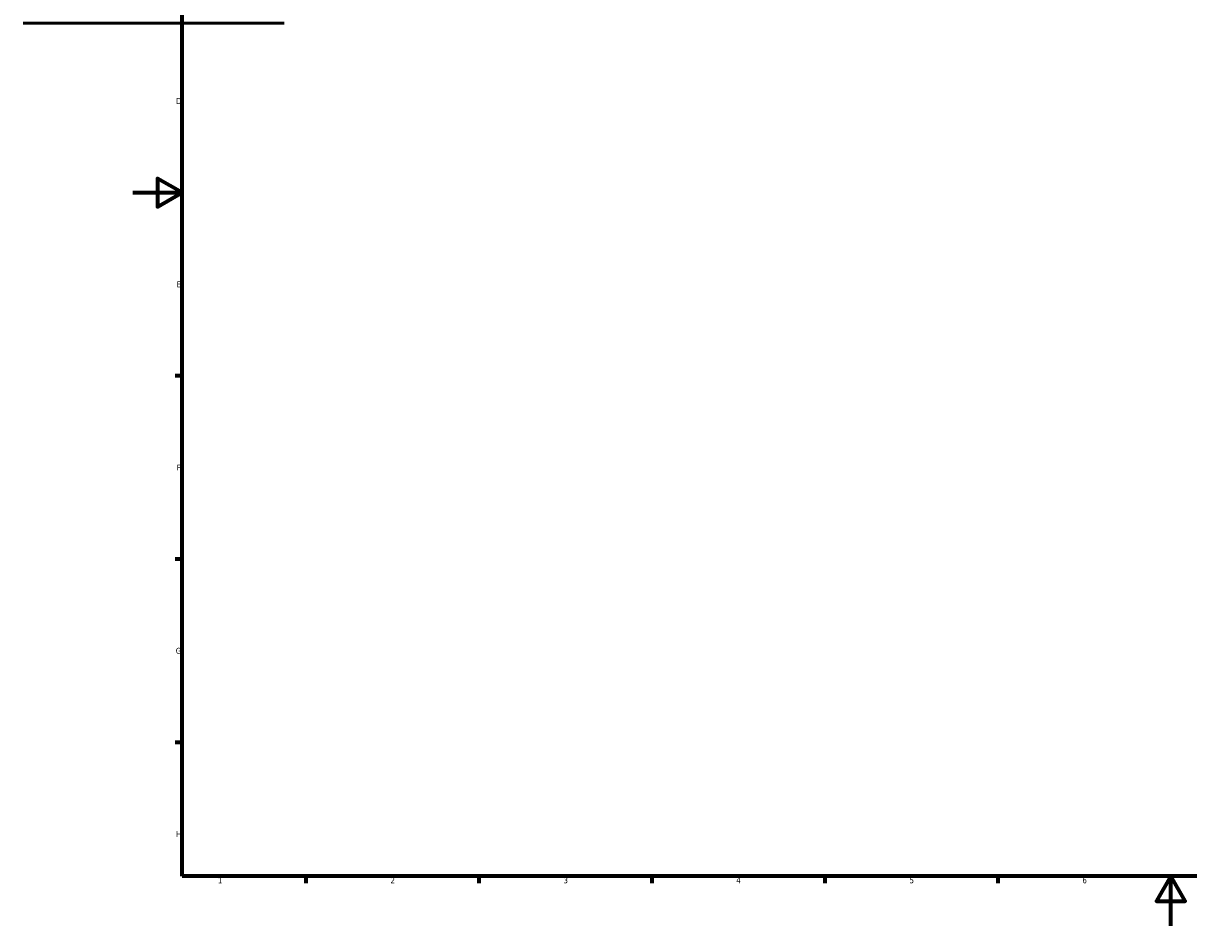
# Model space of a CAD drawing. Header units: millimetres. Extents: x -80 to 1275, y -131 to 1539.
# Tile 1 of 7: x -44 to 428, y 0 to 366. Entities that reach past the tile are written whole.
import ezdxf

# ---------------------------------------------------------------- set-up
doc = ezdxf.new("R2010")
doc.units = ezdxf.units.MM
doc.layers.add('Border (ANSI)', color=7, linetype='Continuous', lineweight=70)
doc.layers.add('Visible (ANSI)', color=7, linetype='Continuous', lineweight=50)
doc.styles.add('Note Text (ANSI)', font='tahoma.ttf')

# ---------------------------------------------------------------- blocks, each defined once
blk = doc.blocks.new('Borders Default Border')
at = {"layer": 'Border (ANSI)'}
for p, q in [((20, 222.75), (17.2, 222.75)), ((20, 148.5), (17.2, 148.5)), ((20, 74.25), (17.2, 74.25)), ((70.08, 20), (70.08, 17.2)), ((140.17, 20), (140.17, 17.2)), ((210.25, 20), (210.25, 17.2)), ((280.33, 20), (280.33, 17.2)), ((350.42, 20), (350.42, 17.2))]:
    blk.add_line(p, q, dxfattribs=at)
at = {"layer": 'Border (ANSI)', "flags": 128}
for points in [[(20, 20), (20, 574), (821, 574), (821, 20), (20, 20)], [(0, 297), (20, 297), (10, 302.77), (10, 291.23), (20, 297)], [(420.5, 0), (420.5, 20), (414.73, 10), (426.27, 10), (420.5, 20)]]:
    blk.add_lwpolyline(points, dxfattribs=at)
at = {"layer": 'Border (ANSI)', "color": 5, "true_color": 0x0000ff, "char_height": 2.4, "attachment_point": 7, "style": 'Note Text (ANSI)'}
for s, insert in [('D', (17.52, 332.93)), ('E', (17.71, 258.68)), ('F', (17.78, 184.43)), ('G', (17.4, 110.13)), ('H', (17.53, 35.93)), ('1', (34.5, 17.2)), ('2', (104.4, 17.2)), ('3', (174.46, 17.15)), ('4', (244.45, 17.2)), ('5', (314.67, 17.15)), ('6', (384.69, 17.15))]:
    blk.add_mtext(s, dxfattribs=dict(at, insert=insert))

msp = doc.modelspace()

# ---------------------------------------------------------------- linework, layer by layer
at = {"layer": 'Visible (ANSI)'}
msp.add_line((-44.34, 365.6), (61.26, 365.6), dxfattribs=at)

# ---------------------------------------------------------------- block references
msp.add_blockref('Borders Default Border', (0, 0))

doc.saveas('drawing.dxf')
